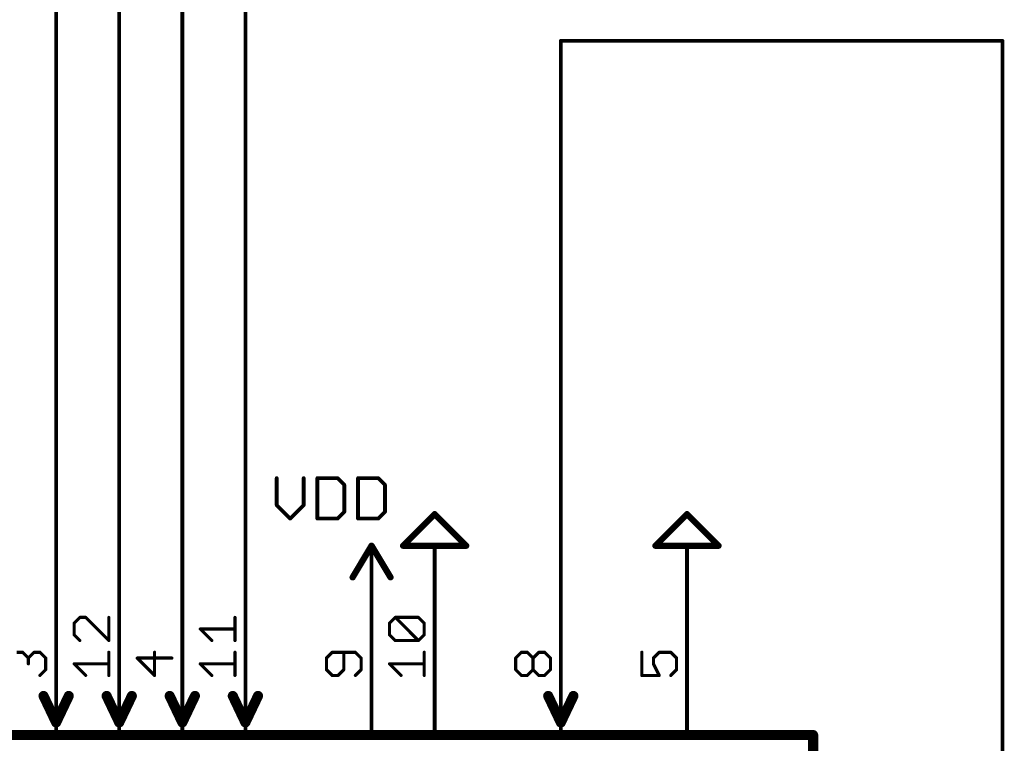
# Model space of a CAD drawing. Extents: x -61 to 240, y -139 to 283.
# Tile 71 of 77: x 136 to 175, y 119 to 148. Entities that reach past the tile are written whole.
import ezdxf

# ---------------------------------------------------------------- set-up
doc = ezdxf.new("R2010")
doc.units = 0
for name, color, linetype in [('91', 94, 'CONTINUOUS'), ('94', 14, 'CONTINUOUS'), ('95', 251, 'CONTINUOUS'), ('96', 251, 'CONTINUOUS')]:
    doc.layers.add(name, color=color, linetype=linetype)

msp = doc.modelspace()

# ---------------------------------------------------------------- linework, layer by layer
at = {"layer": '91', "const_width": 0.1524}
for points in [[(142.24, 226.06), (142.24, 124.46)], [(137.16, 200.66), (137.16, 124.46)], [(139.7, 180.34), (139.7, 124.46)], [(144.78, 154.94), (144.78, 124.46)], [(157.48, 147.32), (157.48, 124.46)], [(157.48, 147.32), (175.26, 147.32)], [(175.26, 147.32), (175.26, 81.28)]]:
    msp.add_lwpolyline(points, dxfattribs=at)
at = {"layer": '91', "const_width": 0.0762}
for points in [[(157.5181, 147.32, 1), (157.4419, 147.32)], [(157.48, 147.3581, 1), (157.48, 147.2819)], [(175.2981, 147.32, 1), (175.2219, 147.32)], [(175.26, 147.2819, 1), (175.26, 147.3581)], [(137.1219, 124.46, 1), (137.1981, 124.46)], [(139.6619, 124.46, 1), (139.7381, 124.46)], [(142.2019, 124.46, 1), (142.2781, 124.46)], [(144.7419, 124.46, 1), (144.8181, 124.46)], [(157.4419, 124.46, 1), (157.5181, 124.46)]]:
    msp.add_lwpolyline(points, format="xyb", dxfattribs=at)
at = {"layer": '94'}
for points, const_width in [([(152.4, 128.27), (151.13, 127)], 0.254), ([(153.67, 127), (152.4, 128.27)], 0.254), ([(162.56, 128.27), (161.29, 127)], 0.254), ([(163.83, 127), (162.56, 128.27)], 0.254), ([(149.098, 125.73), (149.86, 127)], 0.254), ([(149.86, 127), (150.622, 125.73)], 0.254), ([(149.86, 124.46), (149.86, 127)], 0.1524), ([(151.13, 127), (153.67, 127)], 0.254), ([(152.4, 124.46), (152.4, 127)], 0.1524), ([(161.29, 127), (163.83, 127)], 0.254), ([(162.56, 124.46), (162.56, 127)], 0.1524), ([(137.16, 124.46), (137.16, 119.38)], 0.1524), ([(139.7, 124.46), (139.7, 119.38)], 0.1524), ([(142.24, 124.46), (142.24, 119.38)], 0.1524), ([(144.78, 124.46), (144.78, 119.38)], 0.1524), ([(149.86, 124.46), (149.86, 119.38)], 0.1524), ([(152.4, 124.46), (152.4, 119.38)], 0.1524), ([(157.48, 124.46), (157.48, 119.38)], 0.1524), ([(162.56, 124.46), (162.56, 119.38)], 0.1524), ([(137.16, 119.888), (136.652, 120.9548)], 0.4064), ([(137.16, 119.888), (137.668, 120.9548)], 0.4064), ([(139.7, 119.888), (139.192, 120.9548)], 0.4064), ([(139.7, 119.888), (140.208, 120.9548)], 0.4064), ([(142.24, 119.888), (141.732, 120.9548)], 0.4064), ([(142.24, 119.888), (142.748, 120.9548)], 0.4064), ([(144.78, 119.888), (144.272, 120.9548)], 0.4064), ([(144.78, 119.888), (145.288, 120.9548)], 0.4064), ([(157.48, 119.888), (156.972, 120.9548)], 0.4064), ([(157.48, 119.888), (157.988, 120.9548)], 0.4064), ([(116.84, 119.38), (167.64, 119.38)], 0.4064), ([(167.64, 119.38), (167.64, 93.98)], 0.4064)]:
    msp.add_lwpolyline(points, dxfattribs=dict(at, const_width=const_width))
for points, const_width in [([(152.4449, 128.3149, 1), (152.3551, 128.2251)], 0.127), ([(152.4449, 128.2251, 1), (152.3551, 128.3149)], 0.127), ([(162.6049, 128.3149, 1), (162.5151, 128.2251)], 0.127), ([(162.6049, 128.2251, 1), (162.5151, 128.3149)], 0.127), ([(149.9145, 127.0327, 1), (149.8055, 126.9673)], 0.127), ([(149.9145, 126.9673, 1), (149.8055, 127.0327)], 0.127), ([(149.8981, 127, 1), (149.8219, 127)], 0.0762), ([(151.13, 127.0635, 1), (151.13, 126.9365)], 0.127), ([(151.0851, 127.0449, 1), (151.1749, 126.9551)], 0.127), ([(152.4381, 127, 1), (152.3619, 127)], 0.0762), ([(153.6251, 126.9551, 1), (153.7149, 127.0449)], 0.127), ([(153.67, 126.9365, 1), (153.67, 127.0635)], 0.127), ([(161.29, 127.0635, 1), (161.29, 126.9365)], 0.127), ([(161.2451, 127.0449, 1), (161.3349, 126.9551)], 0.127), ([(162.5981, 127, 1), (162.5219, 127)], 0.0762), ([(163.7851, 126.9551, 1), (163.8749, 127.0449)], 0.127), ([(163.83, 126.9365, 1), (163.83, 127.0635)], 0.127), ([(149.0435, 125.7627, 1), (149.1525, 125.6973)], 0.127), ([(150.5675, 125.6973, 1), (150.6765, 125.7627)], 0.127), ([(137.1981, 124.46, 1), (137.1219, 124.46)], 0.0762), ([(139.7381, 124.46, 1), (139.6619, 124.46)], 0.0762), ([(142.2781, 124.46, 1), (142.2019, 124.46)], 0.0762), ([(144.8181, 124.46, 1), (144.7419, 124.46)], 0.0762), ([(149.8981, 124.46, 1), (149.8219, 124.46)], 0.0762), ([(149.8219, 124.46, 1), (149.8981, 124.46)], 0.0762), ([(152.4381, 124.46, 1), (152.3619, 124.46)], 0.0762), ([(152.3619, 124.46, 1), (152.4381, 124.46)], 0.0762), ([(157.5181, 124.46, 1), (157.4419, 124.46)], 0.0762), ([(162.5981, 124.46, 1), (162.5219, 124.46)], 0.0762), ([(162.5219, 124.46, 1), (162.5981, 124.46)], 0.0762), ([(136.7437, 120.9985, 1), (136.5603, 120.9111)], 0.2032), ([(137.7597, 120.9111, 1), (137.5763, 120.9985)], 0.2032), ([(139.2837, 120.9985, 1), (139.1003, 120.9111)], 0.2032), ([(140.2997, 120.9111, 1), (140.1163, 120.9985)], 0.2032), ([(141.8237, 120.9985, 1), (141.6403, 120.9111)], 0.2032), ([(142.8397, 120.9111, 1), (142.6563, 120.9985)], 0.2032), ([(144.3637, 120.9985, 1), (144.1803, 120.9111)], 0.2032), ([(145.3797, 120.9111, 1), (145.1963, 120.9985)], 0.2032), ([(157.0637, 120.9985, 1), (156.8803, 120.9111)], 0.2032), ([(158.0797, 120.9111, 1), (157.8963, 120.9985)], 0.2032), ([(137.0683, 119.9317, 1), (137.2517, 119.8443)], 0.2032), ([(137.0683, 119.8443, 1), (137.2517, 119.9317)], 0.2032), ([(139.6083, 119.9317, 1), (139.7917, 119.8443)], 0.2032), ([(139.6083, 119.8443, 1), (139.7917, 119.9317)], 0.2032), ([(142.1483, 119.9317, 1), (142.3317, 119.8443)], 0.2032), ([(142.1483, 119.8443, 1), (142.3317, 119.9317)], 0.2032), ([(144.6883, 119.9317, 1), (144.8717, 119.8443)], 0.2032), ([(144.6883, 119.8443, 1), (144.8717, 119.9317)], 0.2032), ([(157.3883, 119.9317, 1), (157.5717, 119.8443)], 0.2032), ([(157.3883, 119.8443, 1), (157.5717, 119.9317)], 0.2032), ([(137.1219, 119.38, 1), (137.1981, 119.38)], 0.0762), ([(139.6619, 119.38, 1), (139.7381, 119.38)], 0.0762), ([(142.2019, 119.38, 1), (142.2781, 119.38)], 0.0762), ([(144.7419, 119.38, 1), (144.8181, 119.38)], 0.0762), ([(149.8219, 119.38, 1), (149.8981, 119.38)], 0.0762), ([(152.3619, 119.38, 1), (152.4381, 119.38)], 0.0762), ([(157.4419, 119.38, 1), (157.5181, 119.38)], 0.0762), ([(162.5219, 119.38, 1), (162.5981, 119.38)], 0.0762), ([(167.7416, 119.38, 1), (167.5384, 119.38)], 0.2032), ([(167.64, 119.2784, 1), (167.64, 119.4816)], 0.2032)]:
    msp.add_lwpolyline(points, format="xyb", dxfattribs=dict(at, const_width=const_width))
at = {"layer": '95', "const_width": 0.127}
for points in [[(138.1157, 124.1157), (137.8827, 123.8827)], [(138.3488, 124.1157), (138.1157, 124.1157)], [(139.2809, 123.1836), (138.3488, 124.1157)], [(139.2809, 124.1157), (139.2809, 123.1836)], [(144.3609, 123.1836), (144.3609, 124.1157)], [(150.5827, 123.8827), (150.8157, 124.1157)], [(150.8157, 124.1157), (151.7479, 124.1157)], [(151.7479, 123.1836), (150.8157, 124.1157)], [(151.7479, 124.1157), (151.9809, 123.8827)], [(137.8827, 123.8827), (137.8827, 123.4166)], [(143.4288, 123.1836), (142.9627, 123.6496)], [(142.9627, 123.6496), (144.3609, 123.6496)], [(150.5827, 123.4166), (150.5827, 123.8827)], [(151.9809, 123.8827), (151.9809, 123.4166)], [(137.8827, 123.4166), (138.1157, 123.1836)], [(150.8157, 123.1836), (150.5827, 123.4166)], [(151.9809, 123.4166), (151.7479, 123.1836)], [(151.7479, 123.1836), (150.8157, 123.1836)], [(135.5757, 122.7124), (135.8088, 122.7124)], [(135.8088, 122.7124), (136.0418, 122.4794)], [(136.0418, 122.4794), (136.2748, 122.7124)], [(136.0418, 122.4794), (136.0418, 122.2464)], [(136.2748, 122.7124), (136.5079, 122.7124)], [(136.5079, 122.7124), (136.7409, 122.4794)], [(136.7409, 122.4794), (136.7409, 122.0133)], [(139.2809, 121.7803), (139.2809, 122.7124)], [(141.8209, 122.4794), (140.4227, 122.4794)], [(140.4227, 122.4794), (141.1218, 121.7803)], [(141.1218, 121.7803), (141.1218, 122.7124)], [(144.3609, 121.7803), (144.3609, 122.7124)], [(148.2757, 122.7124), (148.0427, 122.4794)], [(148.0427, 122.4794), (148.0427, 122.0133)], [(149.2079, 122.7124), (148.2757, 122.7124)], [(148.7418, 122.0133), (148.7418, 122.7124)], [(149.4409, 122.4794), (149.2079, 122.7124)], [(149.4409, 122.0133), (149.4409, 122.4794)], [(151.9809, 121.7803), (151.9809, 122.7124)], [(155.6627, 122.4794), (155.8957, 122.7124)], [(155.6627, 122.0133), (155.6627, 122.4794)], [(155.8957, 122.7124), (156.1288, 122.7124)], [(156.1288, 122.7124), (156.3618, 122.4794)], [(156.3618, 122.4794), (156.5948, 122.7124)], [(156.3618, 122.0133), (156.3618, 122.4794)], [(156.5948, 122.7124), (156.8279, 122.7124)], [(156.8279, 122.7124), (157.0609, 122.4794)], [(157.0609, 122.4794), (157.0609, 122.0133)], [(160.7427, 122.7124), (160.7427, 121.7803)], [(161.2088, 122.4794), (161.4418, 122.7124)], [(161.2088, 122.2464), (161.2088, 122.4794)], [(161.4418, 122.7124), (161.9079, 122.7124)], [(161.9079, 122.7124), (162.1409, 122.4794)], [(162.1409, 122.4794), (162.1409, 122.0133)], [(138.3488, 121.7803), (137.8827, 122.2464)], [(137.8827, 122.2464), (139.2809, 122.2464)], [(143.4288, 121.7803), (142.9627, 122.2464)], [(142.9627, 122.2464), (144.3609, 122.2464)], [(151.0488, 121.7803), (150.5827, 122.2464)], [(150.5827, 122.2464), (151.9809, 122.2464)], [(161.4418, 121.7803), (161.2088, 122.2464)], [(136.7409, 122.0133), (136.5079, 121.7803)], [(148.0427, 122.0133), (148.2757, 121.7803)], [(148.2757, 121.7803), (148.5088, 121.7803)], [(148.5088, 121.7803), (148.7418, 122.0133)], [(149.2079, 121.7803), (149.4409, 122.0133)], [(155.8957, 121.7803), (155.6627, 122.0133)], [(156.1288, 121.7803), (155.8957, 121.7803)], [(156.3618, 122.0133), (156.1288, 121.7803)], [(156.5948, 121.7803), (156.3618, 122.0133)], [(156.8279, 121.7803), (156.5948, 121.7803)], [(157.0609, 122.0133), (156.8279, 121.7803)], [(160.7427, 121.7803), (161.4418, 121.7803)], [(162.1409, 122.0133), (161.9079, 121.7803)]]:
    msp.add_lwpolyline(points, dxfattribs=at)
at = {"layer": '95', "const_width": 0.0635}
for points in [[(138.1157, 124.1475, 1), (138.1157, 124.084)], [(138.1382, 124.0933, 1), (138.0933, 124.1382)], [(138.3712, 124.1382, 1), (138.3263, 124.0933)], [(138.3488, 124.084, 1), (138.3488, 124.1475)], [(139.3126, 124.1157, 1), (139.2492, 124.1157)], [(144.3927, 124.1157, 1), (144.3292, 124.1157)], [(150.8157, 124.1475, 1), (150.8157, 124.084)], [(150.8382, 124.1382, 1), (150.7933, 124.0933)], [(150.8382, 124.0933, 1), (150.7933, 124.1382)], [(151.7703, 124.1382, 1), (151.7254, 124.0933)], [(151.7479, 124.084, 1), (151.7479, 124.1475)], [(137.9145, 123.8827, 1), (137.851, 123.8827)], [(137.8603, 123.9051, 1), (137.9052, 123.8602)], [(142.9627, 123.6814, 1), (142.9627, 123.6179)], [(142.9852, 123.6721, 1), (142.9403, 123.6272)], [(144.3609, 123.6179, 1), (144.3609, 123.6814)], [(150.6145, 123.8827, 1), (150.551, 123.8827)], [(150.5603, 123.9051, 1), (150.6052, 123.8602)], [(152.0127, 123.8827, 1), (151.9492, 123.8827)], [(151.9584, 123.8602, 1), (152.0034, 123.9051)], [(137.9052, 123.4391, 1), (137.8603, 123.3942)], [(137.851, 123.4166, 1), (137.9145, 123.4166)], [(150.551, 123.4166, 1), (150.6145, 123.4166)], [(150.6052, 123.4391, 1), (150.5603, 123.3942)], [(151.9492, 123.4166, 1), (152.0127, 123.4166)], [(152.0034, 123.3942, 1), (151.9584, 123.4391)], [(138.0933, 123.1611, 1), (138.1382, 123.206)], [(139.2492, 123.1836, 1), (139.3126, 123.1836)], [(139.2584, 123.1611, 1), (139.3034, 123.206)], [(143.4063, 123.1611, 1), (143.4512, 123.206)], [(144.3292, 123.1836, 1), (144.3927, 123.1836)], [(150.8157, 123.2153, 1), (150.8157, 123.1518)], [(150.7933, 123.1611, 1), (150.8382, 123.206)], [(151.7254, 123.206, 1), (151.7703, 123.1611)], [(151.7254, 123.1611, 1), (151.7703, 123.206)], [(151.7479, 123.1518, 1), (151.7479, 123.2153)], [(135.8312, 122.7349, 1), (135.7863, 122.69)], [(135.8088, 122.6807, 1), (135.8088, 122.7442)], [(136.0736, 122.4794, 1), (136.0101, 122.4794)], [(136.0194, 122.5018, 1), (136.0643, 122.4569)], [(136.0194, 122.4569, 1), (136.0643, 122.5018)], [(136.2748, 122.7442, 1), (136.2748, 122.6807)], [(136.2973, 122.69, 1), (136.2524, 122.7349)], [(136.5303, 122.7349, 1), (136.4854, 122.69)], [(136.5079, 122.6807, 1), (136.5079, 122.7442)], [(136.7726, 122.4794, 1), (136.7092, 122.4794)], [(136.7184, 122.4569, 1), (136.7634, 122.5018)], [(139.3126, 122.7124, 1), (139.2492, 122.7124)], [(140.4227, 122.5111, 1), (140.4227, 122.4476)], [(140.4452, 122.5018, 1), (140.4003, 122.4569)], [(141.1536, 122.7124, 1), (141.0901, 122.7124)], [(141.8209, 122.4476, 1), (141.8209, 122.5111)], [(144.3927, 122.7124, 1), (144.3292, 122.7124)], [(148.0745, 122.4794, 1), (148.011, 122.4794)], [(148.0203, 122.5018, 1), (148.0652, 122.4569)], [(148.2757, 122.7442, 1), (148.2757, 122.6807)], [(148.2982, 122.69, 1), (148.2533, 122.7349)], [(148.7736, 122.7124, 1), (148.7101, 122.7124)], [(149.2303, 122.7349, 1), (149.1854, 122.69)], [(149.2079, 122.6807, 1), (149.2079, 122.7442)], [(149.4726, 122.4794, 1), (149.4092, 122.4794)], [(149.4184, 122.4569, 1), (149.4634, 122.5018)], [(152.0127, 122.7124, 1), (151.9492, 122.7124)], [(155.6945, 122.4794, 1), (155.631, 122.4794)], [(155.6403, 122.5018, 1), (155.6852, 122.4569)], [(155.8957, 122.7442, 1), (155.8957, 122.6807)], [(155.9182, 122.69, 1), (155.8733, 122.7349)], [(156.1512, 122.7349, 1), (156.1063, 122.69)], [(156.1288, 122.6807, 1), (156.1288, 122.7442)], [(156.3936, 122.4794, 1), (156.3301, 122.4794)], [(156.3394, 122.5018, 1), (156.3843, 122.4569)], [(156.3394, 122.4569, 1), (156.3843, 122.5018)], [(156.5948, 122.7442, 1), (156.5948, 122.6807)], [(156.6173, 122.69, 1), (156.5724, 122.7349)], [(156.8503, 122.7349, 1), (156.8054, 122.69)], [(156.8279, 122.6807, 1), (156.8279, 122.7442)], [(157.0926, 122.4794, 1), (157.0292, 122.4794)], [(157.0384, 122.4569, 1), (157.0834, 122.5018)], [(160.7745, 122.7124, 1), (160.711, 122.7124)], [(161.2405, 122.4794, 1), (161.177, 122.4794)], [(161.1863, 122.5018, 1), (161.2312, 122.4569)], [(161.4418, 122.7442, 1), (161.4418, 122.6807)], [(161.4643, 122.69, 1), (161.4194, 122.7349)], [(161.9303, 122.7349, 1), (161.8854, 122.69)], [(161.9079, 122.6807, 1), (161.9079, 122.7442)], [(162.1727, 122.4794, 1), (162.1092, 122.4794)], [(162.1184, 122.4569, 1), (162.1634, 122.5018)], [(136.0101, 122.2464, 1), (136.0736, 122.2464)], [(137.8827, 122.2781, 1), (137.8827, 122.2146)], [(137.9052, 122.2688, 1), (137.8603, 122.2239)], [(139.2809, 122.2146, 1), (139.2809, 122.2781)], [(142.9627, 122.2781, 1), (142.9627, 122.2146)], [(142.9852, 122.2688, 1), (142.9403, 122.2239)], [(144.3609, 122.2146, 1), (144.3609, 122.2781)], [(150.5827, 122.2781, 1), (150.5827, 122.2146)], [(150.6052, 122.2688, 1), (150.5603, 122.2239)], [(151.9809, 122.2146, 1), (151.9809, 122.2781)], [(161.2372, 122.2606, 1), (161.1804, 122.2322)], [(161.177, 122.2464, 1), (161.2405, 122.2464)], [(136.4854, 121.8028, 1), (136.5303, 121.7578)], [(136.7092, 122.0133, 1), (136.7726, 122.0133)], [(136.7634, 121.9909, 1), (136.7184, 122.0358)], [(138.3263, 121.7578, 1), (138.3712, 121.8028)], [(139.2492, 121.7803, 1), (139.3126, 121.7803)], [(141.0901, 121.7803, 1), (141.1536, 121.7803)], [(141.0994, 121.7578, 1), (141.1443, 121.8028)], [(143.4063, 121.7578, 1), (143.4512, 121.8028)], [(144.3292, 121.7803, 1), (144.3927, 121.7803)], [(148.0652, 122.0358, 1), (148.0203, 121.9909)], [(148.011, 122.0133, 1), (148.0745, 122.0133)], [(148.2757, 121.8121, 1), (148.2757, 121.7486)], [(148.2533, 121.7578, 1), (148.2982, 121.8028)], [(148.4863, 121.8028, 1), (148.5312, 121.7578)], [(148.5088, 121.7486, 1), (148.5088, 121.8121)], [(148.7101, 122.0133, 1), (148.7736, 122.0133)], [(148.7643, 121.9909, 1), (148.7194, 122.0358)], [(149.1854, 121.8028, 1), (149.2303, 121.7578)], [(149.4092, 122.0133, 1), (149.4726, 122.0133)], [(149.4634, 121.9909, 1), (149.4184, 122.0358)], [(151.0263, 121.7578, 1), (151.0712, 121.8028)], [(151.9492, 121.7803, 1), (152.0127, 121.7803)], [(155.6852, 122.0358, 1), (155.6403, 121.9909)], [(155.631, 122.0133, 1), (155.6945, 122.0133)], [(155.8957, 121.8121, 1), (155.8957, 121.7486)], [(155.8733, 121.7578, 1), (155.9182, 121.8028)], [(156.1063, 121.8028, 1), (156.1512, 121.7578)], [(156.1288, 121.7486, 1), (156.1288, 121.8121)], [(156.3843, 122.0358, 1), (156.3394, 121.9909)], [(156.3301, 122.0133, 1), (156.3936, 122.0133)], [(156.3843, 121.9909, 1), (156.3394, 122.0358)], [(156.5948, 121.8121, 1), (156.5948, 121.7486)], [(156.5724, 121.7578, 1), (156.6173, 121.8028)], [(156.8054, 121.8028, 1), (156.8503, 121.7578)], [(156.8279, 121.7486, 1), (156.8279, 121.8121)], [(157.0292, 122.0133, 1), (157.0926, 122.0133)], [(157.0834, 121.9909, 1), (157.0384, 122.0358)], [(160.7427, 121.8121, 1), (160.7427, 121.7486)], [(160.711, 121.7803, 1), (160.7745, 121.7803)], [(161.4134, 121.7661, 1), (161.4702, 121.7945)], [(161.4418, 121.7486, 1), (161.4418, 121.8121)], [(161.8854, 121.8028, 1), (161.9303, 121.7578)], [(162.1092, 122.0133, 1), (162.1727, 122.0133)], [(162.1634, 121.9909, 1), (162.1184, 122.0358)]]:
    msp.add_lwpolyline(points, format="xyb", dxfattribs=at)
at = {"layer": '96', "const_width": 0.1524}
for points in [[(146.0407, 129.7192), (146.0407, 128.6345)], [(147.1254, 128.6345), (147.1254, 129.7192)], [(147.6779, 129.7192), (147.6779, 128.0922)], [(148.4914, 129.7192), (147.6779, 129.7192)], [(148.7625, 129.448), (148.4914, 129.7192)], [(149.315, 129.7192), (149.315, 128.0922)], [(150.1285, 129.7192), (149.315, 129.7192)], [(150.3997, 129.448), (150.1285, 129.7192)], [(148.7625, 128.3634), (148.7625, 129.448)], [(150.3997, 128.3634), (150.3997, 129.448)], [(146.0407, 128.6345), (146.5831, 128.0922)], [(146.5831, 128.0922), (147.1254, 128.6345)], [(147.6779, 128.0922), (148.4914, 128.0922)], [(148.4914, 128.0922), (148.7625, 128.3634)], [(149.315, 128.0922), (150.1285, 128.0922)], [(150.1285, 128.0922), (150.3997, 128.3634)]]:
    msp.add_lwpolyline(points, dxfattribs=at)
at = {"layer": '96', "const_width": 0.0762}
for points in [[(146.0788, 129.7192, 1), (146.0026, 129.7192)], [(147.1635, 129.7192, 1), (147.0873, 129.7192)], [(147.716, 129.7192, 1), (147.6398, 129.7192)], [(147.6779, 129.7573, 1), (147.6779, 129.6811)], [(148.5183, 129.7461, 1), (148.4644, 129.6922)], [(148.4914, 129.6811, 1), (148.4914, 129.7573)], [(149.3531, 129.7192, 1), (149.2769, 129.7192)], [(149.315, 129.7573, 1), (149.315, 129.6811)], [(150.1555, 129.7461, 1), (150.1016, 129.6922)], [(150.1285, 129.6811, 1), (150.1285, 129.7573)], [(148.8006, 129.448, 1), (148.7244, 129.448)], [(148.7356, 129.4211, 1), (148.7895, 129.475)], [(150.4378, 129.448, 1), (150.3616, 129.448)], [(150.3728, 129.4211, 1), (150.4266, 129.475)], [(146.0677, 128.6615, 1), (146.0138, 128.6076)], [(146.0026, 128.6345, 1), (146.0788, 128.6345)], [(147.0873, 128.6345, 1), (147.1635, 128.6345)], [(147.1523, 128.6076, 1), (147.0984, 128.6615)], [(146.5561, 128.1191, 1), (146.61, 128.0653)], [(146.5561, 128.0653, 1), (146.61, 128.1191)], [(147.6779, 128.1303, 1), (147.6779, 128.0541)], [(147.6398, 128.0922, 1), (147.716, 128.0922)], [(148.4644, 128.1191, 1), (148.5183, 128.0653)], [(148.4914, 128.0541, 1), (148.4914, 128.1303)], [(148.7244, 128.3634, 1), (148.8006, 128.3634)], [(148.7895, 128.3364, 1), (148.7356, 128.3903)], [(149.315, 128.1303, 1), (149.315, 128.0541)], [(149.2769, 128.0922, 1), (149.3531, 128.0922)], [(150.1016, 128.1191, 1), (150.1555, 128.0653)], [(150.1285, 128.0541, 1), (150.1285, 128.1303)], [(150.3616, 128.3634, 1), (150.4378, 128.3634)], [(150.4266, 128.3364, 1), (150.3728, 128.3903)]]:
    msp.add_lwpolyline(points, format="xyb", dxfattribs=at)

doc.saveas('drawing.dxf')
